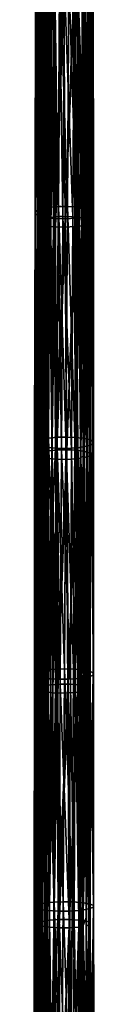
# Model space of a CAD drawing. Header units: millimetres. Extents: x -300 to 300, y 0 to 2234.
# Tile 38 of 256: x -9 to 9, y 874 to 1162. Entities that reach past the tile are written whole.
import ezdxf

# ---------------------------------------------------------------- set-up
doc = ezdxf.new("R2010")
doc.units = ezdxf.units.MM
doc.header["$MEASUREMENT"] = 0
doc.layers.add('Predefinito', color=18, linetype='Continuous', true_color=0x000000)

msp = doc.modelspace()

# ---------------------------------------------------------------- meshes
at = {"layer": 'Predefinito'}
mesh = msp.add_polyface(dxfattribs=at)
corners = [(7.83, 1171.35, -3.44), (5.93, 1170.68, -0.74), (6.29, 1104.11, -18.9), (8.06, 1104.73, -21.74), (7.56, 1239.75, 17.2), (5.54, 1239.03, 19.75), (8.48, 1172.12, -6.54), (8.55, 1105.43, -24.92), (8.39, 1240.61, 14.2), (7.9, 1172.88, -9.65), (7.79, 1106.1, -28.05), (7.99, 1241.49, 11.13), (6.07, 1173.56, -12.4), (5.8, 1106.68, -30.75), (6.33, 1242.28, 8.34), (3.51, 1106.99, -32.23), (5.52, 1039.4, -47.47), (3.88, 1173.94, -13.97), (4.26, 1242.76, 6.69), (0.96, 1107.13, -32.92), (3.14, 1039.65, -48.86), (1.39, 1174.13, -14.77), (1.84, 1243.02, 5.78), (-1.66, 1107.09, -32.82), (0.53, 1039.75, -49.42), (-1.2, 1174.13, -14.8), (-0.73, 1243.07, 5.61), (-4.14, 1106.89, -31.94), (-2.1, 1039.68, -49.19), (-3.71, 1173.95, -14.06), (-3.25, 1242.9, 6.21), (-4.72, 1106.81, -31.6), (-4.56, 1039.47, -48.17), (-4.3, 1173.87, -13.75), (-3.85, 1242.82, 6.48), (-5.27, 1106.72, -31.21), (-5.12, 1039.39, -47.8), (-4.87, 1173.78, -13.4), (-4.44, 1242.73, 6.8), (-5.8, 1106.62, -30.77), (-5.66, 1039.3, -47.38), (-5.41, 1173.68, -12.99), (-5, 1242.63, 7.17), (-6.29, 1106.52, -30.28), (-6.16, 1039.21, -46.91), (-5.93, 1173.57, -12.54), (-5.54, 1242.51, 7.58)]
mesh.append_faces([[corners[k] for k in face] for face in [(0, 1, 2, 2), (0, 2, 3, 3), (4, 5, 1, 1), (4, 1, 0, 0), (6, 0, 3, 3), (6, 3, 7, 7), (8, 4, 0, 0), (8, 0, 6, 6), (9, 6, 7, 7), (9, 7, 10, 10), (11, 8, 6, 6), (11, 6, 9, 9), (12, 9, 10, 10), (12, 10, 13, 13), (14, 11, 9, 9), (14, 9, 12, 12), (15, 13, 16, 16), (17, 12, 13, 13), (17, 13, 15, 15), (18, 14, 12, 12), (18, 12, 17, 17), (19, 15, 20, 20), (21, 17, 15, 15), (21, 15, 19, 19), (22, 17, 21, 21), (23, 19, 24, 24), (25, 21, 19, 19), (25, 19, 23, 23), (26, 21, 25, 25), (27, 23, 28, 28), (29, 25, 23, 23), (29, 23, 27, 27), (30, 25, 29, 29), (31, 27, 32, 32), (33, 29, 27, 27), (33, 27, 31, 31), (34, 29, 33, 33), (35, 31, 36, 36), (37, 33, 31, 31), (37, 31, 35, 35), (38, 33, 37, 37), (39, 35, 40, 40), (41, 37, 35, 35), (41, 35, 39, 39), (42, 37, 41, 41), (43, 39, 44, 44), (45, 41, 39, 39), (45, 39, 43, 43), (46, 41, 45, 45)]])
mesh = msp.add_polyface(dxfattribs=at)
corners = [(-6.41, 1173.44, -12.05), (-5.93, 1173.57, -12.54), (-6.29, 1106.52, -30.28), (-6.75, 1106.4, -29.76), (-6.04, 1242.38, 8.04), (-5.54, 1242.51, 7.58), (-6.84, 1173.31, -11.53), (-7.15, 1106.28, -29.21), (-6.49, 1242.24, 8.52), (-7.22, 1173.18, -10.99), (-7.5, 1106.15, -28.64), (-6.9, 1242.1, 9.04), (-7.55, 1173.04, -10.42), (-7.8, 1106.02, -28.05), (-7.25, 1241.94, 9.57), (-8.37, 1172.44, -8), (-8.5, 1105.47, -25.55), (-8.2, 1241.28, 11.9), (-8.4, 1171.82, -5.47), (-8.39, 1104.92, -22.98), (-8.38, 1240.58, 14.37), (-7.63, 1171.22, -3.04), (-7.49, 1104.39, -20.54), (-7.76, 1239.88, 16.79), (-6.07, 1170.69, -0.88), (-5.8, 1103.94, -18.43), (-6.33, 1239.25, 18.99), (-3.28, 1170.24, 0.97), (-2.89, 1103.58, -16.7), (-3.68, 1238.7, 20.93), (-0.1, 1170.09, 1.61), (0.35, 1103.49, -16.21), (-0.56, 1238.47, 21.73), (3.1, 1170.23, 1.04), (3.54, 1103.67, -16.95), (2.64, 1238.57, 21.34), (3.1, 1170.23, 1.04), (3.54, 1103.67, -16.95), (6.29, 1104.11, -18.9), (5.93, 1170.68, -0.74), (2.64, 1238.57, 21.34), (6.29, 1104.11, -18.9), (6.26, 1109.75, -17.43), (6.06, 1146.8, -7.45), (5.86, 1183.7, 3.02), (5.65, 1220.44, 13.98), (5.93, 1170.68, -0.74), (6.46, 1072.56, -26.91), (6.26, 1109.75, -17.43), (6.29, 1104.11, -18.9), (5.93, 1170.68, -0.74), (5.54, 1239.03, 19.75), (5.93, 1170.68, -0.74), (6.06, 1146.8, -7.45), (5.86, 1183.7, 3.02)]
mesh.append_faces([[corners[k] for k in face] for face in [(0, 1, 2, 2), (0, 2, 3, 3), (4, 5, 1, 1), (4, 1, 0, 0), (6, 0, 3, 3), (6, 3, 7, 7), (8, 4, 0, 0), (8, 0, 6, 6), (9, 6, 7, 7), (9, 7, 10, 10), (11, 8, 6, 6), (11, 6, 9, 9), (12, 9, 10, 10), (12, 10, 13, 13), (14, 11, 9, 9), (14, 9, 12, 12), (15, 12, 13, 13), (15, 13, 16, 16), (17, 14, 12, 12), (17, 12, 15, 15), (18, 15, 16, 16), (18, 16, 19, 19), (20, 17, 15, 15), (20, 15, 18, 18), (21, 18, 19, 19), (21, 19, 22, 22), (23, 20, 18, 18), (23, 18, 21, 21), (24, 21, 22, 22), (24, 22, 25, 25), (26, 23, 21, 21), (26, 21, 24, 24), (27, 24, 25, 25), (27, 25, 28, 28), (29, 26, 24, 24), (29, 24, 27, 27), (30, 27, 28, 28), (30, 28, 31, 31), (32, 29, 27, 27), (32, 27, 30, 30), (33, 30, 31, 31), (33, 31, 34, 34), (35, 32, 30, 30), (35, 30, 33, 33), (36, 37, 38, 38), (36, 38, 39, 39), (40, 36, 39, 39), (41, 42, 43, 43), (44, 45, 46, 46), (47, 48, 49, 49), (41, 43, 50, 50), (46, 45, 51, 51), (52, 53, 54, 54)]])
mesh = msp.add_polyface(dxfattribs=at)
corners = [(6.07, 1202.75, 6.69), (5.07, 1202.46, 7.79), (5.24, 1168.97, -1.97), (6.21, 1169.24, -3.1), (6.8, 1203.07, 5.46), (6.91, 1169.55, -4.36), (7.44, 1203.77, 2.76), (7.49, 1170.21, -7.1), (7.36, 1204.13, 1.38), (7.36, 1170.55, -8.5), (7, 1204.48, 0.03), (6.96, 1170.87, -9.85), (6.29, 1171.18, -11.12), (6.88, 1103.32, -28.35), (6.37, 1204.81, -1.25), (5.35, 1171.45, -12.28), (6.13, 1103.58, -29.61), (5.46, 1205.11, -2.41), (4.18, 1171.68, -13.22), (5.11, 1103.82, -30.73), (4.33, 1205.36, -3.38), (2.89, 1171.84, -13.9), (3.88, 1104, -31.64), (3.06, 1205.54, -4.08), (0.07, 1171.97, -14.47), (2.54, 1104.12, -32.26), (0.27, 1205.7, -4.71), (-1.36, 1171.94, -14.35), (-0.33, 1104.2, -32.69), (-1.16, 1205.68, -4.63), (-2.75, 1171.84, -13.96), (-1.76, 1104.15, -32.49), (-2.55, 1205.59, -4.28), (-4.06, 1171.68, -13.31), (-3.15, 1104.04, -32.03), (-3.87, 1205.43, -3.67), (-5.24, 1171.45, -12.39), (-4.43, 1103.88, -31.3), (-5.07, 1205.2, -2.79)]
mesh.append_faces([[corners[k] for k in face] for face in [(0, 1, 2, 2), (0, 2, 3, 3), (4, 0, 3, 3), (4, 3, 5, 5), (6, 4, 5, 5), (6, 5, 7, 7), (8, 6, 7, 7), (8, 7, 9, 9), (10, 8, 9, 9), (10, 9, 11, 11), (12, 11, 13, 13), (14, 10, 11, 11), (14, 11, 12, 12), (15, 12, 16, 16), (17, 14, 12, 12), (17, 12, 15, 15), (18, 15, 19, 19), (20, 17, 15, 15), (20, 15, 18, 18), (21, 18, 22, 22), (23, 20, 18, 18), (23, 18, 21, 21), (24, 21, 25, 25), (26, 21, 24, 24), (27, 24, 28, 28), (29, 24, 27, 27), (30, 27, 31, 31), (32, 27, 30, 30), (33, 30, 34, 34), (35, 32, 30, 30), (35, 30, 33, 33), (36, 33, 37, 37), (38, 35, 33, 33), (38, 33, 36, 36)]])
mesh = msp.add_polyface(dxfattribs=at)
corners = [(-7.12, 1103.11, -27.78), (-6.49, 1103.4, -29.1), (-6.74, 1035.25, -45.29), (-6.91, 1170.87, -10), (-6.21, 1171.17, -11.26), (-7.55, 1102.52, -24.97), (-7.31, 1034.98, -43.92), (-7.49, 1170.2, -7.26), (-6.88, 1101.93, -22.2), (-7.6, 1034.44, -41.04), (-6.96, 1169.54, -4.51), (-6.29, 1169.24, -3.23), (-6.13, 1101.67, -20.94), (-5.35, 1168.96, -2.08), (-5.11, 1101.44, -19.82), (-4.18, 1168.74, -1.13), (-3.88, 1101.26, -18.91), (-2.89, 1168.57, -0.45), (-2.54, 1101.13, -18.29), (-0.07, 1168.45, 0.11), (0.33, 1101.06, -17.86), (-0.27, 1201.95, 9.71), (2.75, 1168.58, -0.4), (3.15, 1101.22, -18.52), (4.06, 1168.74, -1.05), (4.43, 1101.38, -19.25), (-5.73, 1069.96, -38.55), (-5.57, 1103.59, -30.32), (-5.41, 1137.14, -21.68), (-5.25, 1170.58, -12.63), (5.41, 1134.95, -11.42), (4.78, 1033.56, -35.85), (5.73, 1068.15, -28.68), (5.57, 1101.6, -20.25), (5.25, 1168.17, -2.2)]
mesh.append_faces([[corners[k] for k in face] for face in [(0, 1, 2, 2), (3, 4, 1, 1), (3, 1, 0, 0), (5, 0, 6, 6), (7, 3, 0, 0), (7, 0, 5, 5), (8, 5, 9, 9), (10, 7, 5, 5), (10, 5, 8, 8), (11, 10, 8, 8), (11, 8, 12, 12), (13, 11, 12, 12), (13, 12, 14, 14), (15, 13, 14, 14), (15, 14, 16, 16), (17, 15, 16, 16), (17, 16, 18, 18), (19, 17, 18, 18), (19, 18, 20, 20), (21, 17, 19, 19), (22, 19, 20, 20), (22, 20, 23, 23), (24, 22, 23, 23), (24, 23, 25, 25), (26, 1, 27, 27), (28, 4, 29, 29), (28, 27, 1, 1), (2, 1, 26, 26), (1, 4, 28, 28), (25, 30, 24, 24), (31, 32, 25, 25), (25, 32, 33, 33), (24, 30, 34, 34), (25, 33, 30, 30)]])
mesh = msp.add_polyface(dxfattribs=at)
corners = [(6.49, 1101.86, -21.45), (5.57, 1101.6, -20.25), (5.88, 1033.78, -36.92), (6.21, 1169.24, -3.1), (5.24, 1168.97, -1.97), (7.12, 1102.14, -22.77), (6.74, 1034.03, -38.18), (6.91, 1169.55, -4.36), (7.55, 1102.74, -25.58), (7.31, 1034.29, -39.55), (7.49, 1170.21, -7.1), (7.35, 1103.04, -26.99), (7.6, 1034.84, -42.42), (7.36, 1170.55, -8.5), (6.88, 1103.32, -28.35), (7.32, 1035.1, -43.85), (6.96, 1170.87, -9.85), (6.13, 1103.58, -29.61), (6.77, 1035.35, -45.2), (6.29, 1171.18, -11.12), (5.11, 1103.82, -30.73), (5.95, 1035.58, -46.44), (5.35, 1171.45, -12.28), (3.88, 1104, -31.64), (4.86, 1035.78, -47.53), (4.18, 1171.68, -13.22), (2.54, 1104.12, -32.26), (3.58, 1035.93, -48.38), (2.89, 1171.84, -13.9), (-0.33, 1104.2, -32.69), (2.19, 1036.02, -48.95), (-0.72, 1036.05, -49.24), (0.07, 1171.97, -14.47), (-1.76, 1104.15, -32.49), (-1.36, 1171.94, -14.35), (-3.15, 1104.04, -32.03), (-2.16, 1035.99, -48.97), (-2.75, 1171.84, -13.96), (-4.43, 1103.88, -31.3), (-3.53, 1035.87, -48.43), (-4.06, 1171.68, -13.31), (-5.57, 1103.66, -30.3), (-4.78, 1035.71, -47.62), (-5.24, 1171.45, -12.39)]
mesh.append_faces([[corners[k] for k in face] for face in [(0, 1, 2, 2), (3, 4, 1, 1), (3, 1, 0, 0), (5, 0, 6, 6), (7, 3, 0, 0), (7, 0, 5, 5), (8, 5, 9, 9), (10, 7, 5, 5), (10, 5, 8, 8), (11, 8, 12, 12), (13, 10, 8, 8), (13, 8, 11, 11), (14, 11, 15, 15), (16, 13, 11, 11), (16, 11, 14, 14), (17, 14, 18, 18), (19, 14, 17, 17), (20, 17, 21, 21), (22, 17, 20, 20), (23, 20, 24, 24), (25, 20, 23, 23), (26, 23, 27, 27), (28, 23, 26, 26), (29, 26, 30, 30), (29, 30, 31, 31), (32, 26, 29, 29), (33, 29, 31, 31), (34, 29, 33, 33), (35, 33, 36, 36), (37, 33, 35, 35), (38, 35, 39, 39), (40, 35, 38, 38), (41, 38, 42, 42), (43, 38, 41, 41)]])
mesh = msp.add_polyface(dxfattribs=at)
corners = [(-7.07, 1038.99, -45.84), (-6.64, 1039.1, -46.39), (-6.96, 971.37, -60.92), (-7.36, 971.27, -60.34), (-6.75, 1106.4, -29.76), (-6.29, 1106.52, -30.28), (-7.44, 1038.88, -45.26), (-7.72, 971.16, -59.74), (-7.15, 1106.28, -29.21), (-7.77, 1038.76, -44.66), (-8.01, 971.05, -59.12), (-7.5, 1106.15, -28.64), (-8.04, 1038.64, -44.05), (-8.25, 970.93, -58.48), (-7.8, 1106.02, -28.05), (-8.61, 1038.14, -41.48), (-8.7, 970.47, -55.86), (-8.5, 1105.47, -25.55), (-8.37, 1037.63, -38.89), (-8.32, 970.01, -53.25), (-8.39, 1104.92, -22.98), (-7.33, 1037.17, -36.47), (-7.16, 969.6, -50.85), (-7.49, 1104.39, -20.54), (-5.52, 1036.78, -34.41), (-5.22, 969.26, -48.86), (-5.8, 1103.94, -18.43), (-2.5, 1036.49, -32.8), (-2.11, 969.03, -47.38), (-2.89, 1103.58, -16.7), (0.79, 1036.45, -32.47), (1.23, 969.03, -47.21), (0.35, 1103.49, -16.21), (3.97, 1036.65, -33.38), (4.38, 969.24, -48.28), (3.54, 1103.67, -16.95), (4.38, 969.24, -48.28), (7.26, 901.9, -64.1), (6.96, 969.66, -50.54), (3.97, 1036.65, -33.38), (6.64, 1037.08, -35.49), (6.46, 1072.56, -26.91), (6.29, 1104.11, -18.9), (6.64, 1037.08, -35.49), (6.29, 1104.11, -18.9), (3.54, 1103.67, -16.95), (6.64, 1037.08, -35.49), (6.83, 997.8, -44.45), (6.65, 1035.24, -35.92), (6.64, 1037.08, -35.49), (6.65, 1035.24, -35.92), (6.46, 1072.56, -26.91), (6.96, 969.66, -50.54), (6.96, 969.66, -50.54), (7, 960.25, -52.52), (6.83, 997.8, -44.45)]
mesh.append_faces([[corners[k] for k in face] for face in [(0, 1, 2, 2), (0, 2, 3, 3), (4, 5, 1, 1), (4, 1, 0, 0), (6, 0, 3, 3), (6, 3, 7, 7), (8, 4, 0, 0), (8, 0, 6, 6), (9, 6, 7, 7), (9, 7, 10, 10), (11, 8, 6, 6), (11, 6, 9, 9), (12, 9, 10, 10), (12, 10, 13, 13), (14, 11, 9, 9), (14, 9, 12, 12), (15, 12, 13, 13), (15, 13, 16, 16), (17, 14, 12, 12), (17, 12, 15, 15), (18, 15, 16, 16), (18, 16, 19, 19), (20, 17, 15, 15), (20, 15, 18, 18), (21, 18, 19, 19), (21, 19, 22, 22), (23, 20, 18, 18), (23, 18, 21, 21), (24, 21, 22, 22), (24, 22, 25, 25), (26, 23, 21, 21), (26, 21, 24, 24), (27, 24, 25, 25), (27, 25, 28, 28), (29, 26, 24, 24), (29, 24, 27, 27), (30, 27, 28, 28), (30, 28, 31, 31), (32, 29, 27, 27), (32, 27, 30, 30), (33, 30, 31, 31), (33, 31, 34, 34), (35, 32, 30, 30), (35, 30, 33, 33), (36, 37, 38, 38), (39, 36, 38, 38), (39, 38, 40, 40), (41, 42, 43, 43), (40, 44, 45, 45), (40, 45, 39, 39), (46, 47, 48, 48), (49, 50, 51, 51), (46, 52, 47, 47), (53, 54, 55, 55)]])
mesh = msp.add_polyface(dxfattribs=at)
corners = [(8.26, 1037.67, -38.46), (6.64, 1037.08, -35.49), (6.96, 969.66, -50.54), (8.44, 970.22, -53.62), (8.06, 1104.73, -21.74), (6.29, 1104.11, -18.9), (8.59, 1038.3, -41.7), (8.61, 970.8, -56.92), (8.55, 1105.43, -24.92), (7.66, 1038.91, -44.83), (7.52, 971.34, -60.04), (7.79, 1106.1, -28.05), (5.22, 971.77, -62.6), (7.37, 903.45, -73.72), (5.52, 1039.4, -47.47), (5.8, 1106.68, -30.75), (2.76, 971.98, -63.89), (4.93, 903.83, -76.19), (3.14, 1039.65, -48.86), (3.51, 1106.99, -32.23), (0.11, 972.03, -64.33), (2.38, 904, -77.37), (0.53, 1039.75, -49.42), (0.96, 1107.13, -32.92), (-2.53, 971.95, -63.97), (-0.31, 904.03, -77.7), (-2.1, 1039.68, -49.19), (-1.66, 1107.09, -32.82), (-4.95, 971.72, -62.82), (-2.95, 903.93, -77.21), (-4.56, 1039.47, -48.17), (-4.14, 1106.89, -31.94), (-5.5, 971.65, -62.42), (-5.33, 903.7, -75.93), (-5.12, 1039.39, -47.8), (-4.72, 1106.81, -31.6), (-6.02, 971.56, -61.96), (-5.87, 903.62, -75.49), (-5.66, 1039.3, -47.38), (-5.27, 1106.72, -31.21), (-6.51, 971.47, -61.46), (-6.37, 903.54, -75.01), (-6.16, 1039.21, -46.91), (-5.8, 1106.62, -30.77), (-6.96, 971.37, -60.92), (-6.83, 903.45, -74.48), (-6.64, 1039.1, -46.39), (-6.29, 1106.52, -30.28)]
mesh.append_faces([[corners[k] for k in face] for face in [(0, 1, 2, 2), (0, 2, 3, 3), (4, 5, 1, 1), (4, 1, 0, 0), (6, 0, 3, 3), (6, 3, 7, 7), (8, 4, 0, 0), (8, 0, 6, 6), (9, 6, 7, 7), (9, 7, 10, 10), (11, 8, 6, 6), (11, 6, 9, 9), (12, 10, 13, 13), (14, 9, 10, 10), (14, 10, 12, 12), (15, 11, 9, 9), (15, 9, 14, 14), (16, 12, 17, 17), (18, 14, 12, 12), (18, 12, 16, 16), (19, 14, 18, 18), (20, 16, 21, 21), (22, 18, 16, 16), (22, 16, 20, 20), (23, 18, 22, 22), (24, 20, 25, 25), (26, 22, 20, 20), (26, 20, 24, 24), (27, 22, 26, 26), (28, 24, 29, 29), (30, 26, 24, 24), (30, 24, 28, 28), (31, 26, 30, 30), (32, 28, 33, 33), (34, 30, 28, 28), (34, 28, 32, 32), (35, 30, 34, 34), (36, 32, 37, 37), (38, 34, 32, 32), (38, 32, 36, 36), (39, 34, 38, 38), (40, 36, 41, 41), (42, 38, 36, 36), (42, 36, 40, 40), (43, 38, 42, 42), (44, 40, 45, 45), (46, 42, 40, 40), (46, 40, 44, 44), (47, 42, 46, 46)]])
mesh = msp.add_polyface(dxfattribs=at)
corners = [(-7.31, 1034.98, -43.92), (-6.74, 1035.25, -45.29), (-6.98, 966.77, -59.87), (-7.48, 966.52, -58.46), (-7.12, 1103.11, -27.78), (-7.6, 1034.44, -41.04), (-7.55, 1102.52, -24.97), (-6.77, 1033.92, -38.27), (-7.62, 966.02, -55.53), (-6.88, 1101.93, -22.2), (-5.95, 1033.7, -37.03), (-6.65, 965.56, -52.76), (-6.13, 1101.67, -20.94), (-4.86, 1033.5, -35.94), (-5.76, 965.36, -51.55), (-5.11, 1101.44, -19.82), (-3.58, 1033.35, -35.09), (-4.61, 965.19, -50.5), (-3.88, 1101.26, -18.91), (-2.19, 1033.26, -34.52), (-3.27, 965.06, -49.7), (-2.54, 1101.13, -18.29), (0.72, 1033.23, -34.23), (-1.84, 964.99, -49.2), (0.33, 1101.06, -17.86), (3.53, 1033.4, -35.04), (1.11, 965, -49.05), (3.15, 1101.22, -18.52), (4.78, 1033.56, -35.85), (3.9, 965.19, -50.01), (4.43, 1101.38, -19.25), (-5.73, 1069.96, -38.55), (-5.88, 1036.25, -46.38), (-6.03, 1002.45, -53.82), (5.12, 965.35, -50.88), (6.03, 1000.93, -44.39), (5.88, 1034.59, -36.73), (5.73, 1068.15, -28.68)]
mesh.append_faces([[corners[k] for k in face] for face in [(0, 1, 2, 2), (0, 2, 3, 3), (4, 1, 0, 0), (5, 0, 3, 3), (6, 0, 5, 5), (7, 5, 8, 8), (9, 5, 7, 7), (10, 7, 11, 11), (12, 9, 7, 7), (12, 7, 10, 10), (13, 10, 14, 14), (15, 12, 10, 10), (15, 10, 13, 13), (16, 13, 17, 17), (18, 15, 13, 13), (18, 13, 16, 16), (19, 16, 20, 20), (21, 18, 16, 16), (21, 16, 19, 19), (22, 19, 23, 23), (24, 21, 19, 19), (24, 19, 22, 22), (25, 22, 26, 26), (27, 24, 22, 22), (27, 22, 25, 25), (28, 25, 29, 29), (30, 27, 25, 25), (30, 25, 28, 28), (1, 31, 32, 32), (1, 32, 33, 33), (2, 1, 33, 33), (34, 35, 28, 28), (35, 36, 28, 28), (36, 37, 28, 28)]])
mesh = msp.add_polyface(dxfattribs=at)
corners = [(6.74, 1034.03, -38.18), (5.88, 1033.78, -36.92), (6.18, 965.56, -52.02), (6.49, 1101.86, -21.45), (7.31, 1034.29, -39.55), (6.98, 965.79, -53.34), (7.12, 1102.14, -22.77), (7.6, 1034.84, -42.42), (7.48, 966.04, -54.75), (7.55, 1102.74, -25.58), (7.32, 1035.1, -43.85), (7.62, 966.54, -57.68), (7.35, 1103.04, -26.99), (6.77, 1035.35, -45.2), (7.27, 966.78, -59.1), (6.88, 1103.32, -28.35), (5.95, 1035.58, -46.44), (6.65, 967.01, -60.45), (6.13, 1103.58, -29.61), (4.86, 1035.78, -47.53), (5.76, 967.21, -61.66), (4.61, 967.38, -62.71), (5.11, 1103.82, -30.73), (3.58, 1035.93, -48.38), (3.27, 967.5, -63.51), (3.88, 1104, -31.64), (2.19, 1036.02, -48.95), (1.84, 967.57, -64.01), (2.54, 1104.12, -32.26), (-0.72, 1036.05, -49.24), (-1.11, 967.57, -64.16), (-2.16, 1035.99, -48.97), (-2.55, 967.5, -63.81), (-1.76, 1104.15, -32.49), (-3.53, 1035.87, -48.43), (-3.9, 967.38, -63.2), (-3.15, 1104.04, -32.03), (-4.78, 1035.71, -47.62), (-5.12, 967.22, -62.32), (-4.43, 1103.88, -31.3), (-5.88, 1035.5, -46.55), (-5.57, 1103.66, -30.3)]
mesh.append_faces([[corners[k] for k in face] for face in [(0, 1, 2, 2), (3, 1, 0, 0), (4, 0, 5, 5), (6, 0, 4, 4), (7, 4, 8, 8), (9, 4, 7, 7), (10, 7, 11, 11), (12, 7, 10, 10), (13, 10, 14, 14), (15, 10, 13, 13), (16, 13, 17, 17), (18, 13, 16, 16), (19, 16, 20, 20), (19, 20, 21, 21), (22, 16, 19, 19), (23, 19, 21, 21), (23, 21, 24, 24), (25, 19, 23, 23), (26, 23, 24, 24), (26, 24, 27, 27), (28, 23, 26, 26), (29, 26, 27, 27), (29, 27, 30, 30), (31, 29, 30, 30), (31, 30, 32, 32), (33, 29, 31, 31), (34, 31, 32, 32), (34, 32, 35, 35), (36, 31, 34, 34), (37, 34, 35, 35), (37, 35, 38, 38), (39, 34, 37, 37), (40, 37, 38, 38), (41, 37, 40, 40)]])
mesh = msp.add_polyface(dxfattribs=at)
corners = [(6.98, 965.79, -53.34), (6.18, 965.56, -52.02), (6.45, 896.99, -65.59), (6.74, 1034.03, -38.18), (7.48, 966.04, -54.75), (7.2, 897.22, -66.97), (7.64, 897.45, -68.42), (7.31, 1034.29, -39.55), (7.62, 966.54, -57.68), (7.64, 897.92, -71.38), (7.6, 1034.84, -42.42), (7.27, 966.78, -59.1), (7.21, 898.14, -72.8), (7.32, 1035.1, -43.85), (6.65, 967.01, -60.45), (6.51, 898.34, -74.13), (6.77, 1035.35, -45.2), (5.76, 967.21, -61.66), (5.56, 898.52, -75.31), (5.95, 1035.58, -46.44), (4.61, 967.38, -62.71), (4.34, 898.66, -76.32), (3.27, 967.5, -63.51), (2.96, 898.77, -77.06), (1.84, 967.57, -64.01), (1.49, 898.82, -77.5), (-1.11, 967.57, -64.16), (-1.49, 898.79, -77.51), (-2.55, 967.5, -63.81), (-2.92, 898.71, -77.09), (-3.9, 967.38, -63.2), (-4.26, 898.59, -76.41), (-5.12, 967.22, -62.32), (-5.45, 898.43, -75.46), (-6.18, 967.01, -61.19), (-6.45, 898.23, -74.26), (-5.88, 1035.5, -46.55)]
mesh.append_faces([[corners[k] for k in face] for face in [(0, 1, 2, 2), (3, 1, 0, 0), (4, 0, 5, 5), (4, 5, 6, 6), (7, 0, 4, 4), (8, 4, 6, 6), (8, 6, 9, 9), (10, 4, 8, 8), (11, 8, 9, 9), (11, 9, 12, 12), (13, 8, 11, 11), (14, 11, 12, 12), (14, 12, 15, 15), (16, 11, 14, 14), (17, 14, 15, 15), (17, 15, 18, 18), (19, 14, 17, 17), (20, 17, 18, 18), (20, 18, 21, 21), (22, 20, 21, 21), (22, 21, 23, 23), (24, 22, 23, 23), (24, 23, 25, 25), (26, 24, 25, 25), (26, 25, 27, 27), (28, 26, 27, 27), (28, 27, 29, 29), (30, 28, 29, 29), (30, 29, 31, 31), (32, 30, 31, 31), (32, 31, 33, 33), (34, 32, 33, 33), (34, 33, 35, 35), (36, 32, 34, 34)]])
mesh = msp.add_polyface(dxfattribs=at)
corners = [(-7.48, 966.52, -58.46), (-6.98, 966.77, -59.87), (-7.2, 898, -72.89), (-7.64, 897.77, -71.44), (-7.62, 966.02, -55.53), (-7.64, 897.3, -68.47), (-7.6, 1034.44, -41.04), (-6.65, 965.56, -52.76), (-6.51, 896.88, -65.72), (-6.77, 1033.92, -38.27), (-5.76, 965.36, -51.55), (-5.56, 896.7, -64.54), (-5.95, 1033.7, -37.03), (-4.61, 965.19, -50.5), (-4.34, 896.56, -63.54), (-4.86, 1033.5, -35.94), (-3.27, 965.06, -49.7), (-2.96, 896.45, -62.79), (-3.58, 1033.35, -35.09), (-1.84, 964.99, -49.2), (-2.19, 1033.26, -34.52), (1.11, 965, -49.05), (-1.49, 896.4, -62.35), (0.72, 1033.23, -34.23), (3.9, 965.19, -50.01), (1.49, 896.42, -62.35), (4.26, 896.62, -63.45), (3.53, 1033.4, -35.04), (5.12, 965.35, -50.88), (5.45, 896.78, -64.39), (4.78, 1033.56, -35.85), (-6.31, 934.64, -67.54), (-6.17, 968.58, -60.87), (-6.03, 1002.45, -53.82), (-6.44, 900.63, -73.83), (6.31, 933.35, -58.59), (6.17, 967.18, -51.68), (6.03, 1000.93, -44.39)]
mesh.append_faces([[corners[k] for k in face] for face in [(0, 1, 2, 2), (0, 2, 3, 3), (4, 0, 3, 3), (4, 3, 5, 5), (6, 0, 4, 4), (7, 4, 5, 5), (7, 5, 8, 8), (9, 4, 7, 7), (10, 7, 8, 8), (10, 8, 11, 11), (12, 7, 10, 10), (13, 10, 11, 11), (13, 11, 14, 14), (15, 10, 13, 13), (16, 13, 14, 14), (16, 14, 17, 17), (18, 13, 16, 16), (19, 16, 17, 17), (20, 16, 19, 19), (21, 19, 22, 22), (23, 19, 21, 21), (24, 21, 25, 25), (24, 25, 26, 26), (27, 21, 24, 24), (28, 24, 26, 26), (28, 26, 29, 29), (30, 24, 28, 28), (31, 1, 32, 32), (33, 32, 1, 1), (34, 2, 31, 31), (2, 1, 31, 31), (35, 28, 29, 29), (28, 35, 36, 36), (37, 28, 36, 36)]])
mesh = msp.add_polyface(dxfattribs=at)
corners = [(-7.64, 903.26, -73.31), (-7.26, 903.36, -73.91), (-7.54, 835.1, -85.42), (-7.9, 835, -84.8), (-7.36, 971.27, -60.34), (-6.96, 971.37, -60.92), (-7.97, 903.15, -72.68), (-8.2, 834.91, -84.15), (-7.72, 971.16, -59.74), (-8.23, 903.05, -72.04), (-8.44, 834.81, -83.49), (-8.01, 971.05, -59.12), (-8.45, 902.94, -71.39), (-8.62, 834.7, -82.83), (-8.25, 970.93, -58.48), (-8.77, 902.51, -68.72), (-8.82, 834.3, -80.12), (-8.7, 970.47, -55.86), (-8.26, 902.09, -66.11), (-8.19, 833.91, -77.5), (-8.32, 970.01, -53.25), (-6.97, 901.72, -63.74), (-6.77, 833.58, -75.18), (-7.16, 969.6, -50.85), (-4.93, 901.43, -61.82), (-4.63, 833.32, -73.34), (-5.22, 969.26, -48.86), (-1.71, 901.24, -60.48), (-1.33, 833.17, -72.13), (-2.11, 969.03, -47.38), (1.65, 901.26, -60.46), (2.06, 833.21, -72.27), (1.23, 969.03, -47.21), (4.77, 901.49, -61.69), (5.15, 833.44, -73.65), (4.38, 969.24, -48.28), (4.38, 969.24, -48.28), (4.77, 901.49, -61.69), (7.26, 901.9, -64.1), (5.15, 833.44, -73.65), (7.54, 833.84, -76.2), (7, 960.25, -52.52), (6.96, 969.66, -50.54), (7.17, 922.59, -60.12), (7.49, 846.99, -73.98), (7.33, 884.83, -67.28), (7.54, 833.84, -76.2), (7.54, 833.84, -76.2), (7.64, 809.07, -80.24), (7.49, 846.99, -73.98), (7.26, 901.9, -64.1), (7.33, 884.83, -67.28), (7.17, 922.59, -60.12), (7.26, 901.9, -64.1), (7.26, 901.9, -64.1)]
mesh.append_faces([[corners[k] for k in face] for face in [(0, 1, 2, 2), (0, 2, 3, 3), (4, 5, 1, 1), (4, 1, 0, 0), (6, 0, 3, 3), (6, 3, 7, 7), (8, 4, 0, 0), (8, 0, 6, 6), (9, 6, 7, 7), (9, 7, 10, 10), (11, 8, 6, 6), (11, 6, 9, 9), (12, 9, 10, 10), (12, 10, 13, 13), (14, 11, 9, 9), (14, 9, 12, 12), (15, 12, 13, 13), (15, 13, 16, 16), (17, 14, 12, 12), (17, 12, 15, 15), (18, 15, 16, 16), (18, 16, 19, 19), (20, 17, 15, 15), (20, 15, 18, 18), (21, 18, 19, 19), (21, 19, 22, 22), (23, 20, 18, 18), (23, 18, 21, 21), (24, 21, 22, 22), (24, 22, 25, 25), (26, 23, 21, 21), (26, 21, 24, 24), (27, 24, 25, 25), (27, 25, 28, 28), (29, 26, 24, 24), (29, 24, 27, 27), (30, 27, 28, 28), (30, 28, 31, 31), (32, 29, 27, 27), (32, 27, 30, 30), (33, 30, 31, 31), (33, 31, 34, 34), (35, 32, 30, 30), (35, 30, 33, 33), (36, 37, 38, 38), (37, 39, 40, 40), (37, 40, 38, 38), (41, 42, 43, 43), (44, 45, 46, 46), (47, 48, 49, 49), (50, 51, 52, 52), (46, 45, 53, 53), (43, 42, 54, 54)]])
mesh = msp.add_polyface(dxfattribs=at)
corners = [(8.61, 902.42, -67.28), (7.26, 901.9, -64.1), (7.54, 833.84, -76.2), (8.75, 834.34, -79.47), (8.44, 970.22, -53.62), (6.96, 969.66, -50.54), (8.62, 902.96, -70.62), (8.61, 834.84, -82.84), (8.61, 970.8, -56.92), (7.2, 835.28, -85.91), (8.58, 766.4, -93.63), (7.37, 903.45, -73.72), (7.52, 971.34, -60.04), (4.63, 835.62, -88.29), (7.03, 766.81, -96.66), (4.93, 903.83, -76.19), (5.22, 971.77, -62.6), (2.01, 835.76, -89.36), (4.33, 767.11, -98.95), (2.38, 904, -77.37), (2.76, 971.98, -63.89), (-0.72, 835.77, -89.57), (1.64, 767.23, -99.91), (-0.31, 904.03, -77.7), (0.11, 972.03, -64.33), (-3.36, 835.66, -88.95), (-1.12, 767.22, -100), (-2.95, 903.93, -77.21), (-2.53, 971.95, -63.97), (-5.7, 835.43, -87.55), (-3.74, 767.1, -99.25), (-5.33, 903.7, -75.93), (-4.95, 971.72, -62.82), (-6.21, 835.36, -87.09), (-6.04, 766.88, -97.74), (-5.87, 903.62, -75.49), (-5.5, 971.65, -62.42), (-6.7, 835.28, -86.58), (-6.54, 766.81, -97.25), (-6.37, 903.54, -75.01), (-6.02, 971.56, -61.96), (-7.14, 835.19, -86.02), (-7, 766.74, -96.71), (-6.83, 903.45, -74.48), (-6.51, 971.47, -61.46), (-7.54, 835.1, -85.42), (-7.43, 766.65, -96.14), (-7.26, 903.36, -73.91), (-6.96, 971.37, -60.92)]
mesh.append_faces([[corners[k] for k in face] for face in [(0, 1, 2, 2), (0, 2, 3, 3), (4, 5, 1, 1), (4, 1, 0, 0), (6, 0, 3, 3), (6, 3, 7, 7), (8, 4, 0, 0), (8, 0, 6, 6), (9, 7, 10, 10), (11, 6, 7, 7), (11, 7, 9, 9), (12, 8, 6, 6), (12, 6, 11, 11), (13, 9, 14, 14), (15, 11, 9, 9), (15, 9, 13, 13), (16, 11, 15, 15), (17, 13, 18, 18), (19, 15, 13, 13), (19, 13, 17, 17), (20, 15, 19, 19), (21, 17, 22, 22), (23, 19, 17, 17), (23, 17, 21, 21), (24, 19, 23, 23), (25, 21, 26, 26), (27, 23, 21, 21), (27, 21, 25, 25), (28, 23, 27, 27), (29, 25, 30, 30), (31, 27, 25, 25), (31, 25, 29, 29), (32, 27, 31, 31), (33, 29, 34, 34), (35, 31, 29, 29), (35, 29, 33, 33), (36, 31, 35, 35), (37, 33, 38, 38), (39, 35, 33, 33), (39, 33, 37, 37), (40, 35, 39, 39), (41, 37, 42, 42), (43, 39, 37, 37), (43, 37, 41, 41), (44, 39, 43, 43), (45, 41, 46, 46), (47, 43, 41, 41), (47, 41, 45, 45), (48, 43, 47, 47)]])
mesh = msp.add_polyface(dxfattribs=at)
corners = [(-7.77, 828.77, -82.92), (-7.4, 828.99, -84.4), (-7.58, 759.76, -94.46), (-7.64, 897.77, -71.44), (-7.2, 898, -72.89), (-7.63, 828.33, -79.92), (-7.89, 759.56, -92.94), (-7.64, 897.3, -68.47), (-6.51, 896.88, -65.72), (-6.37, 827.94, -77.2), (-5.56, 896.7, -64.54), (-5.35, 827.78, -76.05), (-4.34, 896.56, -63.54), (-4.08, 827.65, -75.09), (-2.96, 896.45, -62.79), (-2.64, 827.56, -74.41), (-1.49, 896.4, -62.35), (-1.15, 827.52, -74.03), (-1.84, 964.99, -49.2), (1.49, 896.42, -62.35), (1.86, 827.56, -74.17), (1.11, 965, -49.05), (4.26, 896.62, -63.45), (4.6, 827.77, -75.41), (5.45, 896.78, -64.39), (5.75, 827.93, -76.42), (-6.7, 832.44, -85.32), (-6.57, 866.56, -79.76), (-6.44, 900.63, -73.83), (-6.82, 798.26, -90.52), (6.57, 865.45, -71.31), (6.44, 899.44, -65.13), (6.31, 933.35, -58.59), (6.7, 831.4, -77.13), (6.82, 797.29, -82.6)]
mesh.append_faces([[corners[k] for k in face] for face in [(0, 1, 2, 2), (3, 4, 1, 1), (3, 1, 0, 0), (5, 0, 6, 6), (7, 3, 0, 0), (7, 0, 5, 5), (8, 7, 5, 5), (8, 5, 9, 9), (10, 8, 9, 9), (10, 9, 11, 11), (12, 10, 11, 11), (12, 11, 13, 13), (14, 12, 13, 13), (14, 13, 15, 15), (16, 14, 15, 15), (16, 15, 17, 17), (18, 14, 16, 16), (19, 16, 17, 17), (19, 17, 20, 20), (21, 16, 19, 19), (22, 19, 20, 20), (22, 20, 23, 23), (24, 22, 23, 23), (24, 23, 25, 25), (26, 1, 27, 27), (4, 28, 27, 27), (29, 1, 26, 26), (29, 2, 1, 1), (1, 4, 27, 27), (25, 30, 24, 24), (24, 30, 31, 31), (31, 32, 24, 24), (33, 30, 25, 25), (33, 25, 34, 34)]])
mesh = msp.add_polyface(dxfattribs=at)
corners = [(7.2, 897.22, -66.97), (6.45, 896.99, -65.59), (6.71, 828.13, -77.67), (7.4, 828.34, -79.1), (6.98, 965.79, -53.34), (7.64, 897.45, -68.42), (7.77, 828.56, -80.58), (7.64, 897.92, -71.38), (7.63, 829, -83.58), (7.21, 898.14, -72.8), (7.14, 829.2, -84.99), (6.51, 898.34, -74.13), (6.37, 829.39, -86.3), (5.56, 898.52, -75.31), (5.35, 829.55, -87.45), (4.34, 898.66, -76.32), (4.08, 829.68, -88.41), (2.64, 829.77, -89.09), (3.82, 760.47, -99.02), (2.96, 898.77, -77.06), (1.15, 829.81, -89.47), (2.34, 760.54, -99.64), (1.49, 898.82, -77.5), (-1.86, 829.76, -89.33), (0.81, 760.58, -99.96), (-1.49, 898.79, -77.51), (-3.29, 829.68, -88.85), (-2.22, 760.52, -99.69), (-2.92, 898.71, -77.09), (-4.6, 829.56, -88.09), (-3.63, 760.44, -99.13), (-4.26, 898.59, -76.41), (-5.45, 898.43, -75.46), (-5.75, 829.4, -87.08), (-6.45, 898.23, -74.26), (-6.71, 829.21, -85.82)]
mesh.append_faces([[corners[k] for k in face] for face in [(0, 1, 2, 2), (0, 2, 3, 3), (4, 1, 0, 0), (5, 0, 3, 3), (5, 3, 6, 6), (7, 5, 6, 6), (7, 6, 8, 8), (9, 7, 8, 8), (9, 8, 10, 10), (11, 9, 10, 10), (11, 10, 12, 12), (13, 11, 12, 12), (13, 12, 14, 14), (15, 13, 14, 14), (15, 14, 16, 16), (17, 16, 18, 18), (19, 15, 16, 16), (19, 16, 17, 17), (20, 17, 21, 21), (22, 19, 17, 17), (22, 17, 20, 20), (23, 20, 24, 24), (25, 22, 20, 20), (25, 20, 23, 23), (26, 23, 27, 27), (28, 25, 23, 23), (28, 23, 26, 26), (29, 26, 30, 30), (31, 28, 26, 26), (31, 26, 29, 29), (32, 31, 29, 29), (32, 29, 33, 33), (34, 32, 33, 33), (34, 33, 35, 35)]])

doc.saveas('drawing.dxf')
